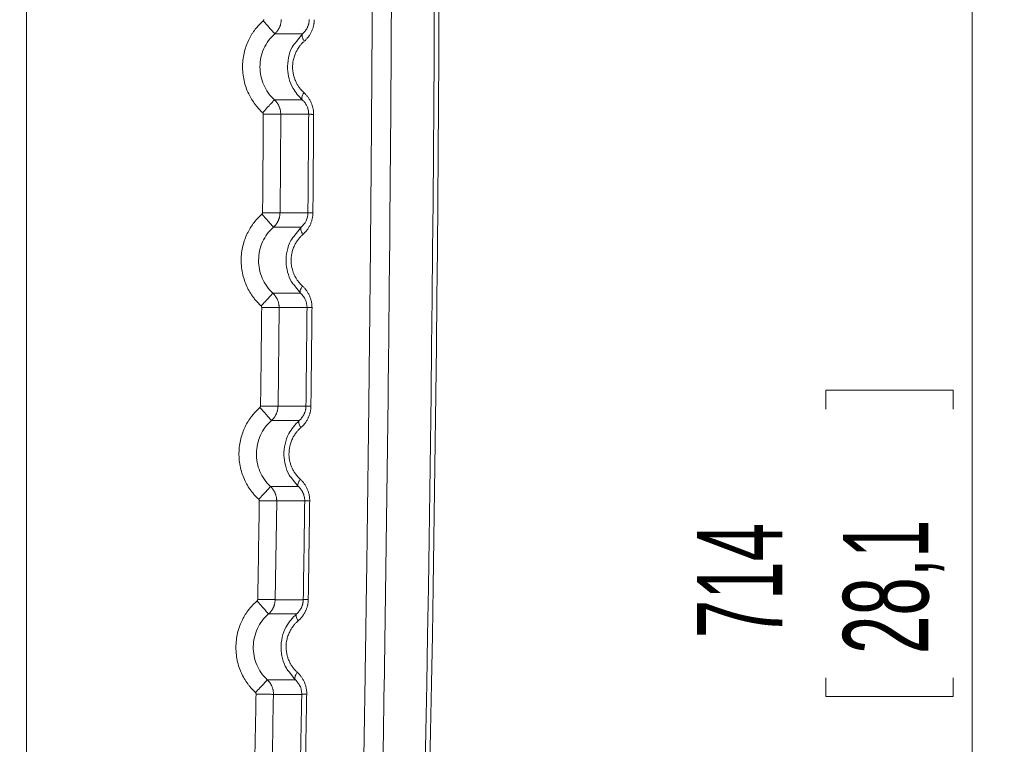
# Model space of a CAD drawing. Header units: millimetres. Extents: x 0 to 594, y 0 to 420.
# Tile 38 of 75: x 155 to 186, y 296 to 318. Entities that reach past the tile are written whole.
import ezdxf

# ---------------------------------------------------------------- set-up
doc = ezdxf.new("R2010")
doc.units = ezdxf.units.MM
doc.styles.add('SLDTEXTSTYLE1', font='TXT', dxfattribs={"width": 0.605})
doc.dimstyles.new('SLDDIMSTYLE1', dxfattribs={"dimtxt": 2.568319, "dimasz": 3.3, "dimexe": 0, "dimexo": 0.0625, "dimgap": 0.64208, "dimtad": 1, "dimdec": 0, "dimlfac": 5, "dimrnd": 1e-09, "dimzin": 12, "dimdsep": 46, "dimtxsty": 'SLDTEXTSTYLE1', "dimsah": 1, "dimcen": 0.09, "dimadec": 0, "dimazin": 3, "dimtfac": 1, "dimtdec": 1, "dimtofl": 0, "dimtmove": 0, "dimatfit": 3, "dimfxl": 0, "dimfrac": 2, "dimtolj": 1, "dimtzin": 12, "dimarcsym": 0})

# ---------------------------------------------------------------- blocks, each defined once
blk = doc.blocks.new('_D_15')
at = {"color": 7, "linetype": 'Continuous', "lineweight": 0}
for p, q in [((107.707, 373.504), (185.665, 373.504)), ((184.665, 230.757), (184.665, 373.504)), ((180.133, 306.296), (180.133, 306.884)), ((180.133, 306.884), (184.077, 306.884)), ((184.077, 306.884), (184.077, 306.296)), ((180.133, 297.966), (180.133, 297.378)), ((184.077, 297.378), (184.077, 297.966)), ((180.133, 297.378), (184.077, 297.378)), ((162.794, 230.757), (185.665, 230.757))]:
    blk.add_line(p, q, dxfattribs=at)
for points in [[(184.665, 373.504), (184.165, 370.204), (185.165, 370.204)], [(184.665, 230.757), (185.165, 234.057), (184.165, 234.057)]]:
    blk.add_solid(points, dxfattribs=at)
at = {"color": 7, "linetype": 'Continuous', "lineweight": 0, "char_height": 2.6458, "attachment_point": 1, "rotation": 90, "style": 'SLDTEXTSTYLE1'}
for s, insert in [('28,1', (180.667, 298.701)), ('714', (176.135, 299.191))]:
    blk.add_mtext(s, dxfattribs=dict(at, insert=insert))

msp = doc.modelspace()

# ---------------------------------------------------------------- linework, layer by layer
at = {"color": 7, "linetype": 'Continuous', "lineweight": 15}
for p, q in [((155.356, 240.902), (155.356, 352.904)), ((163.05, 317.932), (163.912, 317.932)), ((163.901, 315.885), (163.039, 315.885)), ((163.213, 312.381), (163.236, 315.439)), ((164.102, 315.439), (163.235, 315.439)), ((163.213, 312.381), (164.078, 312.381)), ((163.011, 311.937), (163.87, 311.937)), ((163.851, 309.889), (162.992, 309.889)), ((163.151, 306.383), (163.186, 309.441)), ((164.051, 309.441), (163.185, 309.441)), ((163.15, 306.383), (164.017, 306.383)), ((162.947, 305.94), (163.807, 305.94)), ((163.78, 303.893), (162.919, 303.893)), ((163.063, 300.385), (163.111, 303.445)), ((163.979, 303.445), (163.11, 303.445)), ((163.063, 300.385), (163.934, 300.385)), ((162.856, 299.942), (163.723, 299.943)), ((163.689, 297.898), (162.82, 297.899)), ((163.886, 297.448), (163.01, 297.449))]:
    msp.add_line(p, q, dxfattribs=at)
at = {"color": 8, "linetype": 'Continuous', "lineweight": 15}
for p, q in [((163.912, 317.932), (163.725, 317.69)), ((163.869, 311.938), (163.685, 311.698)), ((163.665, 310.124), (163.85, 309.888)), ((163.595, 304.129), (163.78, 303.892)), ((163.505, 298.133), (163.688, 297.897))]:
    msp.add_line(p, q, dxfattribs=at)
at = {"color": 7, "linetype": 'Continuous', "lineweight": 15, "flags": 128}
for points in [[(163.87, 311.937), (163.86, 311.922), (163.855, 311.902), (163.855, 311.878), (163.859, 311.85), (163.869, 311.818), (163.883, 311.784), (163.902, 311.749), (163.925, 311.713)], [(163.807, 305.94), (163.797, 305.926), (163.792, 305.907), (163.792, 305.883), (163.797, 305.856), (163.807, 305.825), (163.82, 305.792), (163.839, 305.757), (163.861, 305.721)], [(163.723, 299.943), (163.714, 299.929), (163.709, 299.91), (163.709, 299.887), (163.713, 299.86), (163.722, 299.831), (163.736, 299.798), (163.754, 299.764), (163.775, 299.728)]]:
    msp.add_lwpolyline(points, dxfattribs=at)
at = {"color": 7, "linetype": 'Continuous', "lineweight": 15}
for centre, radius, start, end in [((-1331.993, 324.904), 1500, 357.936906, 1.58813), ((-1331.993, 324.905), 1500.147, 357.936937, 1.58947)]:
    msp.add_arc(centre, radius, start, end, dxfattribs=at)
for points, knots in [([(165.837, 365.729), (165.84, 365.499), (165.848, 365.039), (165.858, 364.349), (165.869, 363.659), (165.879, 362.967), (165.889, 362.275), (165.898, 361.582), (165.908, 360.889), (165.917, 360.195), (165.926, 359.5), (165.935, 358.805), (165.944, 358.109), (165.952, 357.413), (165.96, 356.716), (165.969, 356.018), (165.976, 355.32), (165.984, 354.621), (165.991, 353.922), (165.999, 353.222), (166.005, 352.521), (166.012, 351.82), (166.019, 351.118), (166.025, 350.416), (166.031, 349.713), (166.037, 349.01), (166.043, 348.306), (166.048, 347.601), (166.053, 346.896), (166.058, 346.191), (166.063, 345.485), (166.067, 344.778), (166.072, 344.071), (166.076, 343.363), (166.08, 342.655), (166.083, 341.946), (166.087, 341.237), (166.09, 340.528), (166.093, 339.817), (166.095, 339.107), (166.098, 338.396), (166.1, 337.684), (166.102, 336.972), (166.104, 336.259), (166.105, 335.546), (166.107, 334.833), (166.108, 334.119), (166.109, 333.405), (166.109, 332.69), (166.11, 331.975), (166.11, 331.259), (166.11, 330.543), (166.109, 329.826), (166.109, 329.109), (166.108, 328.392), (166.107, 327.674), (166.105, 326.956), (166.104, 326.237), (166.102, 325.518), (166.1, 324.799), (166.098, 324.079), (166.095, 323.359), (166.092, 322.639), (166.089, 321.918), (166.086, 321.196), (166.083, 320.475), (166.079, 319.753), (166.075, 319.03), (166.071, 318.308), (166.066, 317.585), (166.061, 316.861), (166.056, 316.137), (166.051, 315.413), (166.046, 314.689), (166.04, 313.964), (166.034, 313.239), (166.028, 312.514), (166.021, 311.788), (166.015, 311.062), (166.008, 310.336), (166, 309.61), (165.993, 308.883), (165.985, 308.156), (165.977, 307.429), (165.969, 306.701), (165.961, 305.973), (165.952, 305.245), (165.943, 304.517), (165.934, 303.788), (165.924, 303.059), (165.915, 302.33), (165.905, 301.601), (165.894, 300.871), (165.884, 300.141), (165.873, 299.411), (165.862, 298.681), (165.851, 297.95), (165.84, 297.22), (165.828, 296.489), (165.816, 295.758), (165.804, 295.027), (165.791, 294.295), (165.778, 293.564), (165.765, 292.832), (165.752, 292.1), (165.739, 291.368), (165.725, 290.635), (165.711, 289.903), (165.697, 289.17), (165.682, 288.438), (165.667, 287.705), (165.652, 286.972), (165.637, 286.239), (165.622, 285.505), (165.606, 284.772), (165.59, 284.039), (165.573, 283.305), (165.557, 282.571), (165.54, 281.838), (165.523, 281.104), (165.506, 280.37), (165.488, 279.636), (165.47, 278.902), (165.452, 278.168), (165.434, 277.434), (165.416, 276.7), (165.397, 275.965), (165.378, 275.231), (165.358, 274.497), (165.339, 273.763), (165.319, 273.028), (165.299, 272.294), (165.279, 271.56), (165.265, 271.07), (165.258, 270.826)], [0, 0, 0, 0, 0.007374, 0.014751, 0.022132, 0.029515, 0.036902, 0.044292, 0.051685, 0.059081, 0.06648, 0.073882, 0.081288, 0.088696, 0.096108, 0.103523, 0.110941, 0.118362, 0.125786, 0.133213, 0.140643, 0.148077, 0.155513, 0.162952, 0.170395, 0.17784, 0.185289, 0.192741, 0.200195, 0.207653, 0.215114, 0.222578, 0.230044, 0.237514, 0.244987, 0.252463, 0.259942, 0.267424, 0.27491, 0.282398, 0.289889, 0.297383, 0.304881, 0.312381, 0.319885, 0.327391, 0.334901, 0.342414, 0.34993, 0.357449, 0.364971, 0.372496, 0.380024, 0.387555, 0.395089, 0.402627, 0.410167, 0.417711, 0.425257, 0.432807, 0.440359, 0.447915, 0.455474, 0.463036, 0.470601, 0.478169, 0.48574, 0.493314, 0.500892, 0.508472, 0.516055, 0.523642, 0.531231, 0.538824, 0.54642, 0.554018, 0.56162, 0.569225, 0.576833, 0.584444, 0.592058, 0.599675, 0.607295, 0.614918, 0.622544, 0.630174, 0.637806, 0.645441, 0.65308, 0.660722, 0.668366, 0.676014, 0.683665, 0.691319, 0.698976, 0.706636, 0.714299, 0.721965, 0.729635, 0.737307, 0.744983, 0.752661, 0.760343, 0.768028, 0.775716, 0.783407, 0.791101, 0.798798, 0.806499, 0.814202, 0.821909, 0.829619, 0.837332, 0.845047, 0.852766, 0.860488, 0.868214, 0.875942, 0.883673, 0.891407, 0.899144, 0.906885, 0.914628, 0.922374, 0.930123, 0.937876, 0.945631, 0.953389, 0.96115, 0.968914, 0.976681, 0.984451, 0.992224, 1, 1, 1, 1]), ([(166.413, 365.546), (166.417, 365.308), (166.424, 364.832), (166.436, 364.118), (166.447, 363.404), (166.458, 362.691), (166.468, 361.978), (166.479, 361.266), (166.489, 360.554), (166.499, 359.842), (166.509, 359.131), (166.518, 358.42), (166.527, 357.709), (166.536, 356.999), (166.545, 356.289), (166.553, 355.58), (166.57, 354.168), (166.593, 352.047), (166.62, 349.208), (166.643, 346.352), (166.67, 342.425), (166.693, 337.435), (166.704, 331.392), (166.697, 325.366), (166.673, 319.332), (166.632, 313.284), (166.573, 307.213), (166.496, 301.139), (166.426, 296.614), (166.374, 293.638), (166.348, 292.213), (166.322, 290.789), (166.294, 289.366), (166.266, 287.943), (166.236, 286.522), (166.206, 285.101), (166.174, 283.681), (166.142, 282.263), (166.109, 280.845), (166.074, 279.428), (166.039, 278.012), (166.003, 276.597), (165.966, 275.183), (165.928, 273.77), (165.89, 272.358), (165.863, 271.417), (165.85, 270.947)], [0, 0, 0, 0, 0.007665, 0.015323, 0.022972, 0.030612, 0.038245, 0.045869, 0.053486, 0.061094, 0.068695, 0.076288, 0.083872, 0.091449, 0.099019, 0.106581, 0.114135, 0.144153, 0.174311, 0.204615, 0.235067, 0.299143, 0.362904, 0.426383, 0.489607, 0.553381, 0.61719, 0.681066, 0.745039, 0.760061, 0.775077, 0.790089, 0.805097, 0.820101, 0.835102, 0.8501, 0.865095, 0.880088, 0.895079, 0.910068, 0.925057, 0.940045, 0.955033, 0.970021, 0.98501, 1, 1, 1, 1]), ([(162.69, 318.335), (162.692, 318.337), (162.696, 318.341), (162.701, 318.348), (162.706, 318.356), (162.71, 318.367), (162.71, 318.375), (162.71, 318.38)], [0, 0, 0, 0, 0.16783, 0.334132, 0.502186, 0.749718, 1, 1, 1, 1]), ([(163.05, 317.932), (163.058, 317.94), (163.076, 317.956), (163.1, 317.982), (163.122, 318.009), (163.143, 318.037), (163.161, 318.066), (163.178, 318.095), (163.194, 318.125), (163.207, 318.156), (163.219, 318.187), (163.228, 318.219), (163.236, 318.25), (163.242, 318.282), (163.247, 318.314), (163.249, 318.346), (163.25, 318.367), (163.25, 318.377)], [0, 0, 0, 0, 0.070482, 0.140421, 0.209828, 0.278701, 0.347036, 0.414826, 0.482061, 0.548737, 0.614851, 0.680405, 0.74541, 0.80987, 0.873788, 0.937165, 1, 1, 1, 1]), ([(164.119, 318.377), (164.119, 318.367), (164.119, 318.347), (164.116, 318.317), (164.112, 318.287), (164.106, 318.257), (164.099, 318.228), (164.091, 318.2), (164.081, 318.172), (164.07, 318.144), (164.052, 318.108), (164.027, 318.063), (163.991, 318.014), (163.953, 317.97), (163.926, 317.945), (163.912, 317.932)], [0, 0, 0, 0, 0.055604, 0.111289, 0.16712, 0.223156, 0.279439, 0.33599, 0.392819, 0.449921, 0.507299, 0.632796, 0.759789, 0.879302, 1, 1, 1, 1]), ([(164.273, 318.37), (164.273, 318.356), (164.273, 318.328), (164.27, 318.287), (164.265, 318.247), (164.258, 318.206), (164.245, 318.148), (164.222, 318.072), (164.183, 317.982), (164.137, 317.899), (164.085, 317.826), (164.029, 317.76), (163.988, 317.722), (163.967, 317.703)], [0, 0, 0, 0, 0.053153, 0.105848, 0.158236, 0.210465, 0.262691, 0.389275, 0.520948, 0.645895, 0.769018, 0.881747, 1, 1, 1, 1]), ([(162.676, 315.487), (162.662, 315.5), (162.633, 315.526), (162.593, 315.567), (162.553, 315.609), (162.515, 315.652), (162.478, 315.696), (162.415, 315.777), (162.331, 315.9), (162.236, 316.075), (162.156, 316.269), (162.095, 316.482), (162.058, 316.708), (162.048, 316.939), (162.066, 317.167), (162.121, 317.447), (162.216, 317.702), (162.327, 317.9), (162.393, 318.001), (162.452, 318.081), (162.522, 318.166), (162.603, 318.254), (162.661, 318.308), (162.69, 318.335)], [0, 0, 0, 0, 0.018007, 0.035975, 0.053922, 0.071864, 0.089816, 0.107797, 0.168183, 0.228513, 0.294521, 0.363802, 0.435569, 0.508116, 0.57964, 0.648654, 0.774917, 0.832436, 0.860114, 0.888152, 0.925661, 0.962895, 1, 1, 1, 1]), ([(162.69, 318.335), (162.728, 318.293), (162.769, 318.247), (162.852, 318.154), (162.894, 318.107), (162.967, 318.026), (162.997, 317.991), (163.038, 317.945), (163.049, 317.934), (163.05, 317.932)], [0, 0, 0, 0, 0.25, 0.25, 0.5, 0.5, 0.75, 0.75, 1, 1, 1, 1]), ([(163.039, 315.885), (162.898, 316.015), (162.784, 316.173), (162.631, 316.526), (162.591, 316.719), (162.593, 317.104), (162.635, 317.297), (162.792, 317.647), (162.907, 317.805), (163.05, 317.932)], [0, 0, 0, 0, 0.25, 0.25, 0.5, 0.5, 0.75, 0.75, 1, 1, 1, 1]), ([(163.912, 317.932), (163.903, 317.923), (163.898, 317.91), (163.894, 317.879), (163.896, 317.861), (163.905, 317.824), (163.912, 317.803), (163.935, 317.755), (163.949, 317.729), (163.967, 317.703)], [0, 0, 0, 0, 0.25, 0.25, 0.5, 0.5, 0.75, 0.75, 1, 1, 1, 1]), ([(163.725, 317.69), (163.678, 317.636), (163.555, 317.495), (163.467, 317.193), (163.434, 316.854), (163.488, 316.528), (163.624, 316.184), (163.798, 315.996), (163.901, 315.885)], [0, 0, 0, 0, 0.109063, 0.28523, 0.455756, 0.610814, 0.77006, 1, 1, 1, 1]), ([(163.967, 317.703), (163.955, 317.692), (163.932, 317.671), (163.899, 317.638), (163.867, 317.604), (163.824, 317.552), (163.772, 317.48), (163.715, 317.38), (163.665, 317.266), (163.626, 317.132), (163.604, 316.992), (163.601, 316.806), (163.63, 316.634), (163.687, 316.479), (163.733, 316.384), (163.784, 316.301), (163.837, 316.229), (163.894, 316.162), (163.937, 316.123), (163.958, 316.103)], [0, 0, 0, 0, 0.027499, 0.05473, 0.081746, 0.108598, 0.170963, 0.232498, 0.301748, 0.375886, 0.459557, 0.530366, 0.674882, 0.736871, 0.799715, 0.849494, 0.899688, 0.949465, 1, 1, 1, 1]), ([(163.901, 315.885), (163.892, 315.894), (163.888, 315.906), (163.885, 315.935), (163.887, 315.952), (163.897, 315.987), (163.904, 316.007), (163.926, 316.053), (163.941, 316.077), (163.958, 316.103)], [0, 0, 0, 0, 0.25, 0.25, 0.5, 0.5, 0.75, 0.75, 1, 1, 1, 1]), ([(163.958, 316.103), (163.968, 316.093), (163.989, 316.074), (164.018, 316.045), (164.045, 316.014), (164.081, 315.97), (164.123, 315.909), (164.165, 315.831), (164.2, 315.752), (164.225, 315.674), (164.243, 315.595), (164.254, 315.515), (164.255, 315.46), (164.256, 315.433)], [0, 0, 0, 0, 0.058459, 0.115563, 0.171432, 0.226191, 0.347572, 0.470431, 0.579571, 0.685957, 0.790708, 0.894994, 1, 1, 1, 1]), ([(162.676, 315.487), (162.718, 315.533), (162.764, 315.583), (162.852, 315.68), (162.895, 315.727), (162.965, 315.804), (162.993, 315.835), (163.03, 315.875), (163.038, 315.884), (163.039, 315.885)], [0, 0, 0, 0, 0.25, 0.25, 0.5, 0.5, 0.75, 0.75, 1, 1, 1, 1]), ([(163.235, 315.439), (163.235, 315.45), (163.234, 315.473), (163.232, 315.507), (163.227, 315.541), (163.22, 315.575), (163.212, 315.609), (163.201, 315.643), (163.188, 315.676), (163.173, 315.709), (163.156, 315.741), (163.136, 315.772), (163.115, 315.802), (163.092, 315.832), (163.067, 315.859), (163.049, 315.877), (163.039, 315.885)], [0, 0, 0, 0, 0.067465, 0.135532, 0.204202, 0.273476, 0.343359, 0.413857, 0.484982, 0.556733, 0.629105, 0.702088, 0.775673, 0.849852, 0.924624, 1, 1, 1, 1]), ([(163.901, 315.885), (163.909, 315.878), (163.925, 315.864), (163.947, 315.84), (163.969, 315.815), (163.989, 315.789), (164.008, 315.761), (164.025, 315.732), (164.044, 315.696), (164.063, 315.653), (164.081, 315.602), (164.093, 315.548), (164.101, 315.494), (164.101, 315.457), (164.102, 315.439)], [0, 0, 0, 0, 0.070217, 0.140044, 0.209486, 0.278522, 0.347116, 0.415255, 0.482958, 0.587746, 0.691696, 0.79488, 0.897521, 1, 1, 1, 1]), ([(162.673, 312.385), (162.677, 312.895), (162.685, 313.914), (162.692, 314.933), (162.695, 315.442)], [0, 0, 0, 0, 0.500145, 1, 1, 1, 1]), ([(162.695, 315.442), (162.695, 315.445), (162.695, 315.45), (162.693, 315.458), (162.69, 315.468), (162.684, 315.478), (162.679, 315.484), (162.676, 315.487)], [0, 0, 0, 0, 0.166647, 0.331677, 0.49828, 0.747917, 1, 1, 1, 1]), ([(162.695, 315.442), (162.751, 315.442), (162.813, 315.441), (162.937, 315.44), (162.999, 315.44), (163.107, 315.439), (163.153, 315.439), (163.216, 315.439), (163.232, 315.439), (163.235, 315.439)], [0, 0, 0, 0, 0.25, 0.25, 0.5, 0.5, 0.75, 0.75, 1, 1, 1, 1]), ([(164.102, 315.439), (164.104, 315.438), (164.122, 315.437), (164.154, 315.435), (164.161, 315.435), (164.176, 315.435), (164.184, 315.435), (164.211, 315.434), (164.232, 315.434), (164.256, 315.433)], [0, 0, 0, 0, 0.5, 0.5, 0.625, 0.625, 0.75, 0.75, 1, 1, 1, 1]), ([(164.256, 315.433), (164.254, 315.179), (164.251, 314.67), (164.245, 313.906), (164.239, 313.142), (164.235, 312.632), (164.233, 312.378)], [0, 0, 0, 0, 0.249893, 0.499858, 0.749893, 1, 1, 1, 1]), ([(162.626, 309.492), (162.612, 309.505), (162.583, 309.532), (162.542, 309.574), (162.501, 309.617), (162.463, 309.662), (162.425, 309.707), (162.361, 309.791), (162.276, 309.917), (162.181, 310.099), (162.103, 310.298), (162.044, 310.515), (162.012, 310.743), (162.006, 310.974), (162.028, 311.199), (162.086, 311.473), (162.183, 311.722), (162.293, 311.915), (162.359, 312.013), (162.417, 312.092), (162.486, 312.175), (162.566, 312.261), (162.624, 312.314), (162.653, 312.341)], [0, 0, 0, 0, 0.018442, 0.036836, 0.055201, 0.073554, 0.091912, 0.110294, 0.172282, 0.234159, 0.301601, 0.371949, 0.44423, 0.516653, 0.587385, 0.655171, 0.778721, 0.835145, 0.862367, 0.88992, 0.926819, 0.963466, 1, 1, 1, 1]), ([(162.653, 312.341), (162.655, 312.343), (162.659, 312.347), (162.664, 312.353), (162.668, 312.362), (162.672, 312.373), (162.673, 312.381), (162.673, 312.385)], [0, 0, 0, 0, 0.167818, 0.334112, 0.502153, 0.749702, 1, 1, 1, 1]), ([(162.653, 312.341), (162.69, 312.298), (162.732, 312.252), (162.814, 312.159), (162.856, 312.112), (162.928, 312.03), (162.958, 311.996), (162.999, 311.95), (163.01, 311.938), (163.011, 311.937)], [0, 0, 0, 0, 0.25, 0.25, 0.5, 0.5, 0.75, 0.75, 1, 1, 1, 1]), ([(162.673, 312.385), (162.742, 312.385), (162.811, 312.384), (162.94, 312.383), (162.999, 312.383), (163.098, 312.382), (163.139, 312.381), (163.195, 312.381), (163.211, 312.381), (163.213, 312.381)], [0, 0, 0, 0, 0.25, 0.25, 0.5, 0.5, 0.75, 0.75, 1, 1, 1, 1]), ([(163.011, 311.937), (163.02, 311.945), (163.037, 311.961), (163.061, 311.986), (163.083, 312.013), (163.104, 312.041), (163.123, 312.069), (163.14, 312.099), (163.155, 312.129), (163.169, 312.16), (163.18, 312.191), (163.19, 312.222), (163.198, 312.254), (163.205, 312.286), (163.209, 312.317), (163.212, 312.349), (163.212, 312.37), (163.213, 312.381)], [0, 0, 0, 0, 0.070516, 0.140484, 0.209915, 0.278807, 0.347157, 0.414956, 0.482196, 0.548872, 0.61498, 0.680525, 0.745516, 0.809957, 0.87385, 0.937198, 1, 1, 1, 1]), ([(164.078, 312.381), (164.078, 312.293), (164.057, 312.207), (163.983, 312.054), (163.931, 311.989), (163.87, 311.937)], [0, 0, 0, 0, 0.5, 0.5, 1, 1, 1, 1]), ([(164.233, 312.378), (164.232, 312.365), (164.232, 312.339), (164.229, 312.3), (164.224, 312.261), (164.218, 312.223), (164.206, 312.165), (164.184, 312.089), (164.146, 311.999), (164.099, 311.915), (164.046, 311.839), (163.988, 311.771), (163.946, 311.732), (163.925, 311.713)], [0, 0, 0, 0, 0.050092, 0.10002, 0.14991, 0.199885, 0.250073, 0.378642, 0.508132, 0.633765, 0.761808, 0.879939, 1, 1, 1, 1]), ([(164.078, 312.381), (164.08, 312.38), (164.095, 312.38), (164.15, 312.379), (164.19, 312.378), (164.233, 312.378)], [0, 0, 0, 0, 0.5, 0.5, 1, 1, 1, 1]), ([(162.992, 309.889), (162.851, 310.019), (162.738, 310.178), (162.586, 310.531), (162.547, 310.725), (162.551, 311.11), (162.593, 311.302), (162.752, 311.652), (162.867, 311.81), (163.011, 311.937)], [0, 0, 0, 0, 0.25, 0.25, 0.5, 0.5, 0.75, 0.75, 1, 1, 1, 1]), ([(163.685, 311.698), (163.635, 311.641), (163.512, 311.499), (163.422, 311.197), (163.387, 310.861), (163.442, 310.538), (163.53, 310.282), (163.632, 310.163), (163.665, 310.124)], [0, 0, 0, 0, 0.135074, 0.337964, 0.536343, 0.71862, 0.906993, 1, 1, 1, 1]), ([(163.925, 311.713), (163.913, 311.702), (163.89, 311.681), (163.856, 311.648), (163.824, 311.613), (163.793, 311.576), (163.762, 311.535), (163.72, 311.475), (163.671, 311.391), (163.621, 311.276), (163.583, 311.147), (163.56, 311.008), (163.556, 310.866), (163.571, 310.72), (163.601, 310.594), (163.643, 310.482), (163.686, 310.394), (163.735, 310.311), (163.788, 310.239), (163.846, 310.172), (163.888, 310.131), (163.91, 310.111)], [0, 0, 0, 0, 0.027373, 0.054524, 0.081506, 0.108374, 0.137991, 0.167858, 0.231505, 0.300148, 0.373866, 0.450384, 0.527159, 0.601271, 0.686482, 0.736994, 0.797573, 0.847845, 0.898613, 0.948924, 1, 1, 1, 1]), ([(163.851, 309.889), (163.843, 309.898), (163.838, 309.911), (163.835, 309.941), (163.837, 309.958), (163.847, 309.994), (163.855, 310.015), (163.877, 310.06), (163.892, 310.086), (163.91, 310.111)], [0, 0, 0, 0, 0.25, 0.25, 0.5, 0.5, 0.75, 0.75, 1, 1, 1, 1]), ([(163.91, 310.111), (163.92, 310.101), (163.941, 310.082), (163.971, 310.05), (164, 310.018), (164.037, 309.97), (164.08, 309.906), (164.125, 309.821), (164.161, 309.73), (164.184, 309.645), (164.198, 309.57), (164.204, 309.506), (164.205, 309.462), (164.205, 309.441)], [0, 0, 0, 0, 0.060323, 0.120054, 0.179329, 0.238286, 0.366115, 0.491784, 0.621088, 0.749773, 0.833256, 0.916471, 1, 1, 1, 1]), ([(162.626, 309.492), (162.669, 309.538), (162.715, 309.588), (162.803, 309.684), (162.846, 309.731), (162.917, 309.808), (162.945, 309.838), (162.982, 309.878), (162.991, 309.888), (162.992, 309.889)], [0, 0, 0, 0, 0.25, 0.25, 0.5, 0.5, 0.75, 0.75, 1, 1, 1, 1]), ([(163.185, 309.441), (163.185, 309.453), (163.185, 309.475), (163.182, 309.509), (163.178, 309.544), (163.171, 309.578), (163.163, 309.612), (163.152, 309.646), (163.139, 309.679), (163.124, 309.712), (163.107, 309.744), (163.088, 309.775), (163.067, 309.806), (163.044, 309.835), (163.019, 309.863), (163.001, 309.88), (162.992, 309.889)], [0, 0, 0, 0, 0.067514, 0.135623, 0.204327, 0.273628, 0.343529, 0.41404, 0.485168, 0.556915, 0.629276, 0.70224, 0.775798, 0.849943, 0.924673, 1, 1, 1, 1]), ([(163.851, 309.889), (163.911, 309.836), (163.961, 309.769), (164.032, 309.616), (164.052, 309.529), (164.051, 309.441)], [0, 0, 0, 0, 0.5, 0.5, 1, 1, 1, 1]), ([(162.646, 309.447), (162.645, 309.45), (162.645, 309.455), (162.644, 309.463), (162.64, 309.473), (162.635, 309.483), (162.629, 309.489), (162.626, 309.492)], [0, 0, 0, 0, 0.166651, 0.331687, 0.498295, 0.747924, 1, 1, 1, 1]), ([(162.611, 306.39), (162.617, 306.899), (162.629, 307.918), (162.64, 308.937), (162.646, 309.447)], [0, 0, 0, 0, 0.49997, 1, 1, 1, 1]), ([(162.646, 309.447), (162.702, 309.446), (162.763, 309.446), (162.887, 309.444), (162.949, 309.444), (163.058, 309.443), (163.104, 309.442), (163.166, 309.442), (163.183, 309.441), (163.185, 309.441)], [0, 0, 0, 0, 0.25, 0.25, 0.5, 0.5, 0.75, 0.75, 1, 1, 1, 1]), ([(164.051, 309.441), (164.053, 309.441), (164.071, 309.441), (164.103, 309.441), (164.11, 309.441), (164.125, 309.441), (164.133, 309.441), (164.16, 309.441), (164.181, 309.441), (164.205, 309.441)], [0, 0, 0, 0, 0.5, 0.5, 0.625, 0.625, 0.75, 0.75, 1, 1, 1, 1]), ([(164.205, 309.441), (164.202, 309.186), (164.197, 308.677), (164.189, 307.913), (164.18, 307.149), (164.174, 306.64), (164.171, 306.385)], [0, 0, 0, 0, 0.2500108, 0.5000143, 0.7500106, 1, 1, 1, 1]), ([(162.552, 303.497), (162.537, 303.511), (162.508, 303.538), (162.467, 303.581), (162.426, 303.625), (162.387, 303.67), (162.35, 303.716), (162.285, 303.8), (162.201, 303.929), (162.106, 304.113), (162.028, 304.314), (161.972, 304.532), (161.941, 304.761), (161.938, 304.991), (161.962, 305.215), (162.022, 305.486), (162.119, 305.733), (162.229, 305.923), (162.296, 306.021), (162.355, 306.099), (162.424, 306.182), (162.504, 306.267), (162.561, 306.32), (162.59, 306.346)], [0, 0, 0, 0, 0.018627, 0.0372, 0.055738, 0.074258, 0.09278, 0.111321, 0.17397, 0.236485, 0.304449, 0.375117, 0.447457, 0.519687, 0.59, 0.657252, 0.779819, 0.835913, 0.863012, 0.890427, 0.927144, 0.963623, 1, 1, 1, 1]), ([(162.59, 306.346), (162.592, 306.348), (162.596, 306.352), (162.601, 306.358), (162.606, 306.367), (162.61, 306.377), (162.61, 306.386), (162.611, 306.39)], [0, 0, 0, 0, 0.167821, 0.334116, 0.50216, 0.749706, 1, 1, 1, 1]), ([(162.59, 306.346), (162.628, 306.303), (162.668, 306.257), (162.751, 306.163), (162.792, 306.116), (162.864, 306.034), (162.894, 306), (162.935, 305.953), (162.945, 305.941), (162.947, 305.94)], [0, 0, 0, 0, 0.25, 0.25, 0.5, 0.5, 0.75, 0.75, 1, 1, 1, 1]), ([(162.611, 306.39), (162.68, 306.389), (162.749, 306.388), (162.877, 306.387), (162.936, 306.386), (163.036, 306.385), (163.076, 306.384), (163.132, 306.384), (163.148, 306.383), (163.151, 306.383)], [0, 0, 0, 0, 0.25, 0.25, 0.5, 0.5, 0.75, 0.75, 1, 1, 1, 1]), ([(162.947, 305.94), (162.955, 305.948), (162.973, 305.964), (162.997, 305.99), (163.019, 306.016), (163.04, 306.044), (163.059, 306.072), (163.076, 306.102), (163.092, 306.132), (163.105, 306.162), (163.117, 306.194), (163.127, 306.225), (163.135, 306.257), (163.142, 306.288), (163.146, 306.32), (163.149, 306.352), (163.15, 306.373), (163.15, 306.383)], [0, 0, 0, 0, 0.0705612, 0.1405685, 0.2100313, 0.2789498, 0.347319, 0.415131, 0.4823778, 0.5490534, 0.6151554, 0.6806875, 0.7456582, 0.8100733, 0.8739348, 0.9372435, 1, 1, 1, 1]), ([(164.017, 306.383), (164.016, 306.373), (164.016, 306.353), (164.013, 306.322), (164.009, 306.292), (164.003, 306.262), (163.995, 306.232), (163.986, 306.203), (163.976, 306.175), (163.964, 306.147), (163.946, 306.11), (163.92, 306.066), (163.885, 306.019), (163.847, 305.976), (163.821, 305.952), (163.807, 305.94)], [0, 0, 0, 0, 0.05717, 0.114341, 0.171576, 0.228946, 0.286513, 0.344317, 0.402379, 0.460711, 0.519309, 0.642199, 0.766515, 0.882689, 1, 1, 1, 1]), ([(164.171, 306.385), (164.171, 306.371), (164.17, 306.344), (164.167, 306.303), (164.162, 306.263), (164.155, 306.223), (164.146, 306.183), (164.135, 306.144), (164.122, 306.105), (164.108, 306.067), (164.091, 306.029), (164.066, 305.976), (164.028, 305.911), (163.977, 305.84), (163.921, 305.776), (163.881, 305.74), (163.861, 305.721)], [0, 0, 0, 0, 0.0528854, 0.1054411, 0.1578149, 0.2101564, 0.2626155, 0.3153409, 0.3684792, 0.4221735, 0.4765627, 0.5317802, 0.6539254, 0.7750455, 0.8850903, 1, 1, 1, 1]), ([(164.017, 306.383), (164.018, 306.384), (164.033, 306.385), (164.088, 306.385), (164.128, 306.385), (164.171, 306.385)], [0, 0, 0, 0, 0.5, 0.5, 1, 1, 1, 1]), ([(162.919, 303.893), (162.778, 304.023), (162.666, 304.183), (162.515, 304.537), (162.478, 304.73), (162.483, 305.116), (162.526, 305.308), (162.686, 305.657), (162.802, 305.814), (162.947, 305.94)], [0, 0, 0, 0, 0.25, 0.25, 0.5, 0.5, 0.75, 0.75, 1, 1, 1, 1]), ([(163.806, 305.941), (163.688, 305.814), (163.493, 305.603), (163.355, 305.213), (163.32, 304.874), (163.372, 304.548), (163.46, 304.288), (163.562, 304.168), (163.595, 304.129)], [0, 0, 0, 0, 0.261799, 0.434034, 0.602406, 0.759109, 0.921455, 1, 1, 1, 1]), ([(163.861, 305.721), (163.849, 305.711), (163.826, 305.69), (163.793, 305.658), (163.762, 305.624), (163.718, 305.573), (163.667, 305.503), (163.606, 305.401), (163.554, 305.283), (163.503, 305.108), (163.482, 304.896), (163.508, 304.698), (163.549, 304.558), (163.59, 304.457), (163.64, 304.362), (163.692, 304.284), (163.743, 304.22), (163.79, 304.168), (163.823, 304.137), (163.84, 304.121)], [0, 0, 0, 0, 0.026782, 0.053334, 0.079705, 0.105946, 0.166555, 0.226546, 0.302882, 0.378393, 0.521785, 0.640781, 0.700178, 0.760196, 0.819746, 0.879874, 0.919465, 0.959451, 1, 1, 1, 1]), ([(163.78, 303.893), (163.771, 303.903), (163.766, 303.916), (163.764, 303.947), (163.766, 303.965), (163.776, 304.001), (163.783, 304.023), (163.806, 304.069), (163.822, 304.095), (163.84, 304.121)], [0, 0, 0, 0, 0.25, 0.25, 0.5, 0.5, 0.75, 0.75, 1, 1, 1, 1]), ([(163.84, 304.121), (163.85, 304.111), (163.871, 304.092), (163.9, 304.061), (163.928, 304.03), (163.964, 303.985), (164.006, 303.922), (164.05, 303.838), (164.087, 303.748), (164.112, 303.662), (164.126, 303.586), (164.133, 303.518), (164.133, 303.472), (164.133, 303.449)], [0, 0, 0, 0, 0.059761, 0.118057, 0.175008, 0.230743, 0.353642, 0.478542, 0.610044, 0.736816, 0.823949, 0.911442, 1, 1, 1, 1]), ([(162.552, 303.497), (162.594, 303.543), (162.64, 303.593), (162.73, 303.689), (162.772, 303.736), (162.844, 303.813), (162.872, 303.843), (162.909, 303.883), (162.918, 303.892), (162.919, 303.893)], [0, 0, 0, 0, 0.25, 0.25, 0.5, 0.5, 0.75, 0.75, 1, 1, 1, 1]), ([(163.11, 303.445), (163.11, 303.456), (163.11, 303.479), (163.108, 303.513), (163.103, 303.547), (163.097, 303.581), (163.089, 303.615), (163.078, 303.649), (163.065, 303.683), (163.05, 303.716), (163.034, 303.748), (163.015, 303.779), (162.994, 303.81), (162.971, 303.839), (162.946, 303.867), (162.928, 303.884), (162.919, 303.893)], [0, 0, 0, 0, 0.067551, 0.135692, 0.204422, 0.273742, 0.343658, 0.414177, 0.485308, 0.557053, 0.629404, 0.702354, 0.775892, 0.850011, 0.924711, 1, 1, 1, 1]), ([(163.78, 303.893), (163.789, 303.886), (163.805, 303.871), (163.827, 303.847), (163.849, 303.821), (163.869, 303.794), (163.888, 303.766), (163.906, 303.736), (163.926, 303.696), (163.948, 303.645), (163.964, 303.588), (163.974, 303.536), (163.979, 303.49), (163.979, 303.46), (163.979, 303.445)], [0, 0, 0, 0, 0.071526, 0.14267, 0.21343, 0.283797, 0.353722, 0.423175, 0.492156, 0.620538, 0.747584, 0.832115, 0.916184, 1, 1, 1, 1]), ([(162.523, 300.394), (162.531, 300.904), (162.548, 301.924), (162.563, 302.943), (162.571, 303.453)], [0, 0, 0, 0, 0.500158, 1, 1, 1, 1]), ([(162.571, 303.453), (162.571, 303.455), (162.571, 303.461), (162.569, 303.469), (162.566, 303.478), (162.56, 303.488), (162.554, 303.494), (162.552, 303.497)], [0, 0, 0, 0, 0.166644, 0.33167, 0.49827, 0.747913, 1, 1, 1, 1]), ([(162.571, 303.453), (162.627, 303.452), (162.688, 303.451), (162.812, 303.449), (162.874, 303.448), (162.983, 303.447), (163.029, 303.446), (163.091, 303.445), (163.108, 303.445), (163.11, 303.445)], [0, 0, 0, 0, 0.25, 0.25, 0.5, 0.5, 0.75, 0.75, 1, 1, 1, 1]), ([(163.979, 303.445), (163.981, 303.446), (163.999, 303.447), (164.038, 303.448), (164.053, 303.448), (164.089, 303.449), (164.11, 303.449), (164.133, 303.449)], [0, 0, 0, 0, 0.5, 0.5, 0.75, 0.75, 1, 1, 1, 1]), ([(164.133, 303.449), (164.13, 303.194), (164.123, 302.684), (164.112, 301.92), (164.1, 301.156), (164.093, 300.646), (164.089, 300.392)], [0, 0, 0, 0, 0.2501383, 0.5001842, 0.7501381, 1, 1, 1, 1]), ([(162.452, 297.504), (162.437, 297.517), (162.409, 297.544), (162.368, 297.586), (162.32, 297.638), (162.268, 297.7), (162.19, 297.802), (162.098, 297.942), (162.003, 298.13), (161.926, 298.337), (161.872, 298.558), (161.845, 298.788), (161.845, 299.018), (161.871, 299.239), (161.934, 299.506), (162.033, 299.748), (162.143, 299.935), (162.209, 300.031), (162.268, 300.108), (162.337, 300.189), (162.416, 300.273), (162.474, 300.324), (162.502, 300.35)], [0, 0, 0, 0, 0.018463, 0.036812, 0.055063, 0.084004, 0.113107, 0.174983, 0.240588, 0.309562, 0.380932, 0.453547, 0.525601, 0.595295, 0.661664, 0.782395, 0.83776, 0.864551, 0.891641, 0.927939, 0.964014, 1, 1, 1, 1]), ([(162.502, 300.35), (162.504, 300.352), (162.508, 300.356), (162.513, 300.362), (162.518, 300.371), (162.522, 300.382), (162.523, 300.39), (162.523, 300.394)], [0, 0, 0, 0, 0.167838, 0.334146, 0.50221, 0.74973, 1, 1, 1, 1]), ([(162.502, 300.35), (162.539, 300.307), (162.58, 300.26), (162.662, 300.166), (162.703, 300.119), (162.775, 300.037), (162.805, 300.002), (162.845, 299.956), (162.855, 299.944), (162.856, 299.942)], [0, 0, 0, 0, 0.25, 0.25, 0.5, 0.5, 0.75, 0.75, 1, 1, 1, 1]), ([(162.523, 300.394), (162.592, 300.393), (162.661, 300.392), (162.789, 300.39), (162.849, 300.389), (162.948, 300.387), (162.988, 300.387), (163.045, 300.386), (163.061, 300.385), (163.063, 300.385)], [0, 0, 0, 0, 0.25, 0.25, 0.5, 0.5, 0.75, 0.75, 1, 1, 1, 1]), ([(162.856, 299.942), (162.865, 299.95), (162.883, 299.966), (162.907, 299.992), (162.93, 300.018), (162.951, 300.046), (162.97, 300.074), (162.987, 300.104), (163.003, 300.134), (163.017, 300.164), (163.029, 300.195), (163.039, 300.227), (163.047, 300.258), (163.054, 300.29), (163.058, 300.322), (163.061, 300.354), (163.062, 300.375), (163.063, 300.385)], [0, 0, 0, 0, 0.070619, 0.140676, 0.21018, 0.279131, 0.347525, 0.415354, 0.482609, 0.549285, 0.615379, 0.680894, 0.74584, 0.810222, 0.874043, 0.937302, 1, 1, 1, 1]), ([(163.934, 300.385), (163.934, 300.375), (163.933, 300.355), (163.93, 300.324), (163.926, 300.294), (163.92, 300.264), (163.912, 300.234), (163.903, 300.205), (163.893, 300.176), (163.881, 300.149), (163.863, 300.112), (163.836, 300.068), (163.801, 300.021), (163.763, 299.978), (163.736, 299.955), (163.723, 299.943)], [0, 0, 0, 0, 0.057471, 0.114907, 0.172374, 0.229947, 0.287687, 0.345637, 0.403824, 0.462263, 0.520957, 0.643506, 0.767472, 0.883157, 1, 1, 1, 1]), ([(164.089, 300.392), (164.088, 300.378), (164.088, 300.351), (164.084, 300.31), (164.079, 300.27), (164.072, 300.23), (164.063, 300.19), (164.052, 300.151), (164.039, 300.112), (164.024, 300.073), (164.007, 300.035), (163.982, 299.982), (163.944, 299.918), (163.892, 299.847), (163.836, 299.783), (163.796, 299.747), (163.775, 299.728)], [0, 0, 0, 0, 0.0531133, 0.1058652, 0.1584051, 0.2108845, 0.2634554, 0.3162689, 0.369474, 0.4232166, 0.4776381, 0.5328747, 0.6548424, 0.7757227, 0.8854228, 1, 1, 1, 1]), ([(163.934, 300.385), (163.936, 300.387), (163.951, 300.389), (164.006, 300.391), (164.046, 300.392), (164.089, 300.392)], [0, 0, 0, 0, 0.5, 0.5, 1, 1, 1, 1]), ([(162.82, 297.899), (162.68, 298.029), (162.568, 298.189), (162.419, 298.543), (162.382, 298.736), (162.389, 299.121), (162.433, 299.313), (162.595, 299.661), (162.712, 299.817), (162.856, 299.942)], [0, 0, 0, 0, 0.25, 0.25, 0.5, 0.5, 0.75, 0.75, 1, 1, 1, 1]), ([(163.722, 299.943), (163.605, 299.818), (163.409, 299.611), (163.27, 299.224), (163.231, 298.885), (163.281, 298.557), (163.369, 298.295), (163.472, 298.173), (163.505, 298.133)], [0, 0, 0, 0, 0.257691, 0.429373, 0.597829, 0.755547, 0.919687, 1, 1, 1, 1]), ([(163.775, 299.728), (163.764, 299.718), (163.741, 299.698), (163.708, 299.666), (163.677, 299.633), (163.633, 299.583), (163.582, 299.514), (163.522, 299.413), (163.469, 299.298), (163.416, 299.124), (163.396, 298.941), (163.412, 298.759), (163.439, 298.632), (163.479, 298.515), (163.525, 298.418), (163.575, 298.333), (163.627, 298.261), (163.685, 298.193), (163.727, 298.152), (163.749, 298.132)], [0, 0, 0, 0, 0.026431, 0.052637, 0.078669, 0.104577, 0.164317, 0.223505, 0.298257, 0.3722, 0.517488, 0.591212, 0.666058, 0.730147, 0.795552, 0.845861, 0.89646, 0.94772, 1, 1, 1, 1]), ([(162.452, 297.504), (162.495, 297.55), (162.541, 297.599), (162.63, 297.695), (162.673, 297.741), (162.745, 297.818), (162.773, 297.848), (162.81, 297.888), (162.819, 297.897), (162.82, 297.899)], [0, 0, 0, 0, 0.25, 0.25, 0.5, 0.5, 0.75, 0.75, 1, 1, 1, 1]), ([(163.01, 297.449), (163.01, 297.46), (163.01, 297.483), (163.008, 297.517), (163.004, 297.551), (162.998, 297.586), (162.989, 297.62), (162.979, 297.654), (162.966, 297.687), (162.951, 297.72), (162.935, 297.753), (162.916, 297.784), (162.895, 297.815), (162.872, 297.844), (162.847, 297.872), (162.829, 297.89), (162.82, 297.899)], [0, 0, 0, 0, 0.067576, 0.135737, 0.204484, 0.273818, 0.343743, 0.414268, 0.485402, 0.557145, 0.629491, 0.702431, 0.775956, 0.850058, 0.924736, 1, 1, 1, 1]), ([(163.689, 297.898), (163.679, 297.908), (163.674, 297.922), (163.671, 297.954), (163.673, 297.972), (163.683, 298.01), (163.691, 298.032), (163.714, 298.079), (163.73, 298.105), (163.749, 298.132)], [0, 0, 0, 0, 0.25, 0.25, 0.5, 0.5, 0.75, 0.75, 1, 1, 1, 1]), ([(163.689, 297.898), (163.697, 297.891), (163.713, 297.876), (163.736, 297.851), (163.758, 297.825), (163.778, 297.798), (163.797, 297.769), (163.815, 297.739), (163.835, 297.699), (163.856, 297.647), (163.872, 297.59), (163.881, 297.538), (163.886, 297.494), (163.886, 297.463), (163.886, 297.448)], [0, 0, 0, 0, 0.072274, 0.144169, 0.215679, 0.2868, 0.357482, 0.427685, 0.497397, 0.62565, 0.752521, 0.835471, 0.917902, 1, 1, 1, 1]), ([(163.749, 298.132), (163.759, 298.122), (163.78, 298.102), (163.81, 298.071), (163.837, 298.039), (163.873, 297.993), (163.915, 297.93), (163.96, 297.845), (163.996, 297.754), (164.021, 297.669), (164.034, 297.593), (164.041, 297.525), (164.041, 297.48), (164.041, 297.457)], [0, 0, 0, 0, 0.060523, 0.119508, 0.177077, 0.233359, 0.357147, 0.483254, 0.614878, 0.741244, 0.826827, 0.912855, 1, 1, 1, 1]), ([(162.389, 293.415), (162.404, 294.089), (162.432, 295.437), (162.458, 296.785), (162.471, 297.459)], [0, 0, 0, 0, 0.499928, 1, 1, 1, 1]), ([(162.471, 297.459), (162.471, 297.461), (162.471, 297.467), (162.469, 297.475), (162.466, 297.484), (162.461, 297.494), (162.455, 297.501), (162.452, 297.504)], [0, 0, 0, 0, 0.166625, 0.331625, 0.498203, 0.747882, 1, 1, 1, 1]), ([(162.471, 297.459), (162.527, 297.458), (162.589, 297.456), (162.712, 297.454), (162.775, 297.453), (162.883, 297.451), (162.929, 297.45), (162.991, 297.449), (163.008, 297.449), (163.01, 297.449)], [0, 0, 0, 0, 0.25, 0.25, 0.5, 0.5, 0.75, 0.75, 1, 1, 1, 1]), ([(164.041, 297.457), (164.036, 297.197), (164.027, 296.676), (164.013, 295.895), (163.999, 295.115), (163.985, 294.336), (163.97, 293.558), (163.954, 292.78), (163.939, 292.003), (163.923, 291.227), (163.906, 290.452), (163.89, 289.677), (163.879, 289.161), (163.873, 288.903)], [0, 0, 0, 0, 0.091286, 0.182496, 0.273631, 0.364691, 0.455675, 0.546583, 0.637417, 0.728175, 0.818858, 0.909467, 1, 1, 1, 1]), ([(163.886, 297.448), (163.888, 297.451), (163.907, 297.453), (163.946, 297.455), (163.96, 297.456), (163.996, 297.457), (164.017, 297.457), (164.041, 297.457)], [0, 0, 0, 0, 0.5, 0.5, 0.75, 0.75, 1, 1, 1, 1])]:
    msp.add_open_spline(points, degree=3, knots=knots, dxfattribs=at)
for points in [[(164.102, 315.439), (164.095, 314.419), (164.087, 313.4), (164.078, 312.381)], [(164.051, 309.441), (164.04, 308.422), (164.029, 307.403), (164.017, 306.383)], [(163.979, 303.445), (163.965, 302.425), (163.95, 301.405), (163.934, 300.385)], [(162.929, 293.404), (162.958, 294.752), (162.985, 296.1), (163.01, 297.449)], [(163.886, 297.448), (163.837, 294.592), (163.781, 291.738), (163.718, 288.888)]]:
    msp.add_open_spline(points, degree=3, dxfattribs=at)

# ---------------------------------------------------------------- dimensions: what is measured, and where the dimension line sits
at = {"color": 7, "linetype": 'Continuous', "lineweight": 0}
dim = msp.add_linear_dim(base=(184.665, 373.504), p1=(162.794, 230.757), p2=(107.707, 373.504), angle=90, dimstyle='SLDDIMSTYLE1', dxfattribs=at)
dim.commit()
dim.dimension.update_dxf_attribs({"geometry": '_D_15', "text_midpoint": (184.665, 302.131), "dimtype": 160})

doc.saveas('drawing.dxf')
